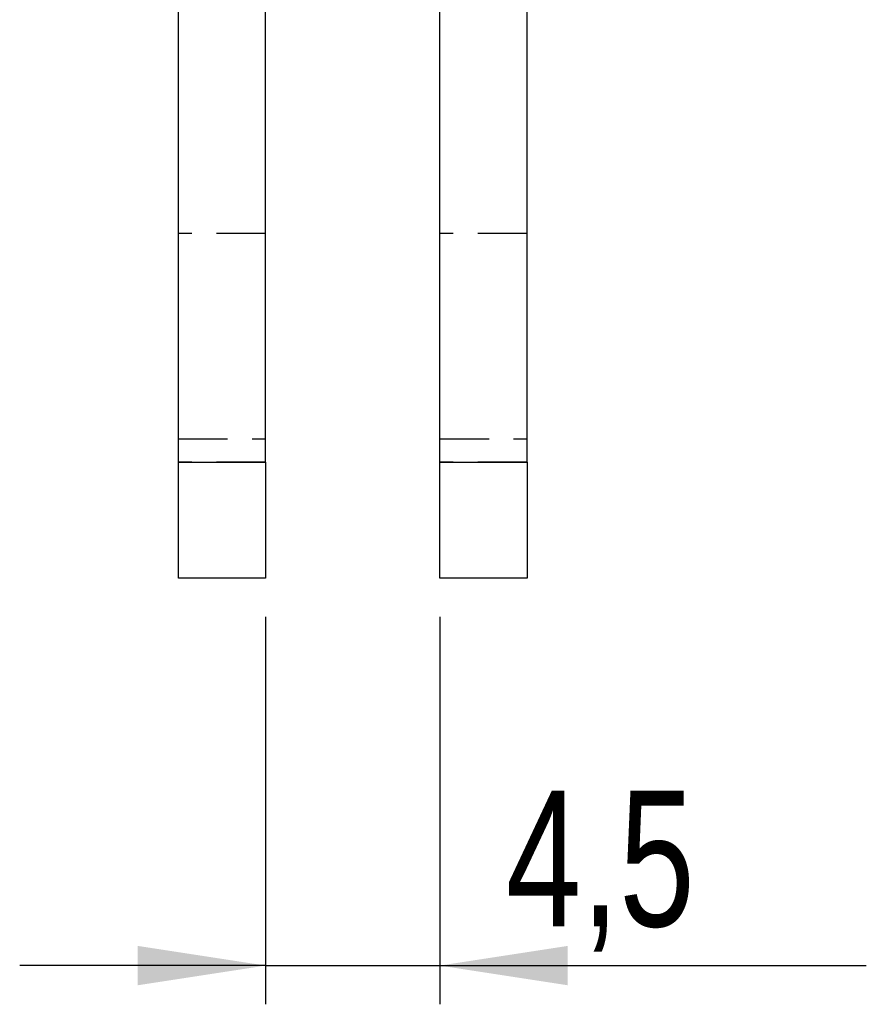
# Model space of a CAD drawing. Extents: x 40 to 416, y 16 to 281.
# Tile 21 of 41: x 236 to 258, y 198 to 224. Entities that reach past the tile are written whole.
import ezdxf

# ---------------------------------------------------------------- set-up
doc = ezdxf.new("R2010")
doc.units = 0
doc.linetypes.add('HIDDEN', pattern=[1.905, 1.27, -0.635])
doc.layers.get('0').update_dxf_attribs({"linetype": 'CONTINUOUS'})
doc.styles.add('SLDTEXTSTYLE0', font='TXT', dxfattribs={"width": 0.75})
doc.dimstyles.new('SLDDIMSTYLE3', dxfattribs={"dimtxt": 3.5, "dimasz": 3.302, "dimexe": 0, "dimexo": 0.0625, "dimgap": 0.875, "dimtad": 1, "dimdec": 3, "dimrnd": 1e-09, "dimzin": 12, "dimtxsty": 'SLDTEXTSTYLE0', "dimsah": 1, "dimcen": 0.09, "dimazin": 3, "dimtfac": 1, "dimtdec": 3, "dimtmove": 0, "dimatfit": 3, "dimtolj": 1, "dimtzin": 12})

# ---------------------------------------------------------------- blocks, each defined once
blk = doc.blocks.new('_D_8')
at = {"color": 179, "linetype": 'CONTINUOUS'}
for p, q in [((242.767, 208.128), (242.767, 198.128)), ((247.267, 208.128), (247.267, 198.128)), ((242.767, 199.128), (236.417, 199.128)), ((242.767, 199.128), (247.267, 199.128)), ((247.267, 199.128), (258.278, 199.128))]:
    blk.add_line(p, q, dxfattribs=at)
for points in [[(242.767, 199.128), (239.465, 199.636), (239.465, 198.62)], [(247.267, 199.128), (250.569, 198.62), (250.569, 199.636)]]:
    blk.add_solid(points, dxfattribs=at)
at = {"color": 179, "linetype": 'CONTINUOUS', "insert": (248.969, 203.64, -5.835), "char_height": 3.5, "attachment_point": 1, "style": 'SLDTEXTSTYLE0'}
blk.add_mtext('4,5', dxfattribs=at)

msp = doc.modelspace()

# ---------------------------------------------------------------- linework, layer by layer
at = {"color": 7, "linetype": 'CONTINUOUS'}
for p, q in [((240.51705, 212.12839), (240.51705, 224.00737)), ((242.76705, 212.12839), (242.76705, 224.00591)), ((247.26705, 212.12839), (247.26705, 224.00591)), ((249.51705, 212.12839), (249.51705, 224.00737)), ((240.51705, 212.12839), (242.76705, 212.12839)), ((240.51705, 209.12839), (240.51705, 212.12839)), ((242.76705, 212.12839), (242.76705, 209.12839)), ((247.26705, 212.12839), (249.51705, 212.12839)), ((247.26705, 209.12839), (247.26705, 212.12839)), ((249.51705, 212.12839), (249.51705, 209.12839)), ((242.76705, 209.12839), (240.51705, 209.12839)), ((249.51705, 209.12839), (247.26705, 209.12839))]:
    msp.add_line(p, q, dxfattribs=at)
at = {"color": 7, "linetype": 'HIDDEN'}
for p, q in [((242.76705, 218.02839), (240.51705, 218.02839)), ((249.51705, 218.02839), (247.26705, 218.02839)), ((240.51705, 212.72839), (242.76705, 212.72839)), ((247.26705, 212.72839), (249.51705, 212.72839)), ((242.76705, 212.12839), (240.51705, 212.12839)), ((249.51705, 212.12839), (247.26705, 212.12839))]:
    msp.add_line(p, q, dxfattribs=at)

# ---------------------------------------------------------------- dimensions: what is measured, and where the dimension line sits
at = {"color": 179, "linetype": 'CONTINUOUS'}
dim = msp.add_linear_dim(base=(247.26705, 199.12839), p1=(242.76705, 209.12839), p2=(247.26705, 209.12839), angle=0, dimstyle='SLDDIMSTYLE3', dxfattribs=at)
dim.commit()
dim.dimension.update_dxf_attribs({"geometry": '_D_8', "text_midpoint": (253.62388, 199.12839), "dimtype": 160})

doc.saveas('drawing.dxf')
